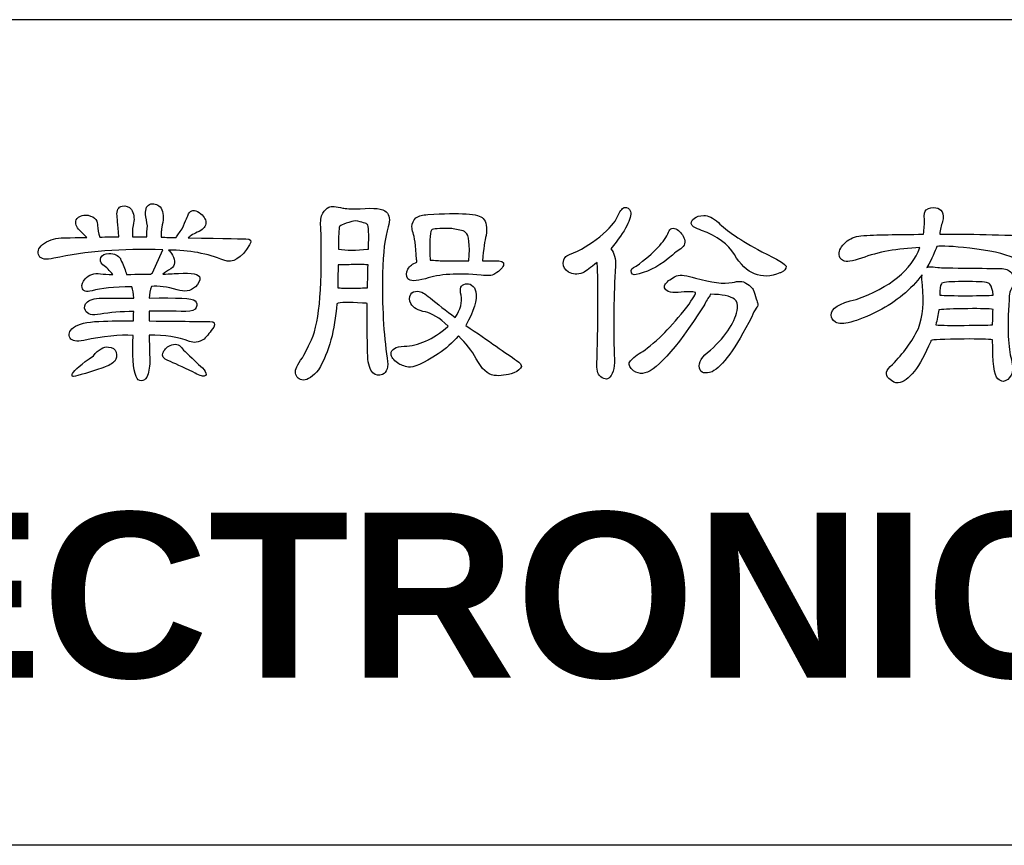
# Model space of a CAD drawing. Header units: millimetres. Extents: x -184 to 446, y -153 to 293.
# Tile 8 of 14: x 271 to 292, y -88 to -70. Entities that reach past the tile are written whole.
import ezdxf

# ---------------------------------------------------------------- set-up
doc = ezdxf.new("R2010")
doc.units = ezdxf.units.MM
doc.header["$LTSCALE"] = 23.1
doc.layers.get('0').update_dxf_attribs({"linetype": 'CONTINUOUS'})
doc.layers.add('delta', color=5, linetype='CONTINUOUS')
doc.layers.add('DRAWING FRAME', color=1, linetype='CONTINUOUS')
doc.styles.add('ROMANC', font='romanc')

# ---------------------------------------------------------------- blocks, each defined once
blk = doc.blocks.new('DELTA-TXT')
at = {"layer": 'delta'}
for points, knots in [([(19.75, 4.954), (19.737, 4.667), (19.751, 4.468), (19.795, 4.356), (19.795, 4.356), (19.811, 4.315), (19.837, 4.295), (19.873, 4.295), (19.873, 4.295), (19.903, 4.295), (19.928, 4.313), (19.949, 4.349), (19.949, 4.349), (19.978, 4.407), (19.993, 4.483), (19.993, 4.579), (19.993, 4.579), (19.991, 4.722), (19.988, 4.849), (19.983, 4.961), (19.983, 4.961), (20.211, 4.961), (20.407, 4.93), (20.571, 4.869), (20.571, 4.869), (20.632, 4.842), (20.703, 4.853), (20.783, 4.903), (20.783, 4.903), (20.831, 4.951), (20.877, 5.008), (20.923, 5.074), (20.923, 5.074), (20.953, 5.131), (20.935, 5.159), (20.868, 5.156), (20.868, 5.156), (20.848, 5.156), (20.552, 5.16), (19.983, 5.166), (19.983, 5.166), (19.983, 5.216), (19.983, 5.263), (19.983, 5.307), (19.983, 5.307), (20.147, 5.309), (20.326, 5.308), (20.52, 5.303), (20.52, 5.303), (20.604, 5.303), (20.654, 5.323), (20.67, 5.361), (20.67, 5.361), (20.684, 5.402), (20.678, 5.435), (20.653, 5.46), (20.653, 5.46), (20.617, 5.495), (20.394, 5.507), (19.987, 5.498), (19.987, 5.498), (19.987, 5.559), (19.996, 5.615), (20.017, 5.666), (20.017, 5.666), (20.12, 5.679), (20.245, 5.663), (20.393, 5.618), (20.393, 5.618), (20.498, 5.583), (20.586, 5.598), (20.656, 5.662), (20.656, 5.662), (20.704, 5.71), (20.726, 5.753), (20.721, 5.792), (20.721, 5.792), (20.715, 5.846), (20.611, 5.869), (20.41, 5.857), (20.41, 5.857), (20.367, 5.855), (20.292, 5.851), (20.184, 5.846), (20.184, 5.846), (20.212, 5.874), (20.251, 5.899), (20.301, 5.922), (20.301, 5.922), (20.365, 5.97), (20.373, 6.037), (20.325, 6.124), (20.325, 6.124), (20.304, 6.158), (20.285, 6.182), (20.267, 6.195), (20.267, 6.195), (20.568, 6.195), (20.835, 6.146), (21.07, 6.048), (21.07, 6.048), (21.2, 6), (21.325, 6.076), (21.446, 6.274), (21.446, 6.274), (21.48, 6.331), (21.462, 6.359), (21.391, 6.359), (21.391, 6.359), (21.384, 6.359), (21.104, 6.364), (20.55, 6.373), (20.55, 6.373), (20.585, 6.407), (20.638, 6.438), (20.711, 6.465), (20.711, 6.465), (20.775, 6.5), (20.808, 6.543), (20.81, 6.596), (20.81, 6.596), (20.81, 6.646), (20.777, 6.695), (20.711, 6.743), (20.711, 6.743), (20.643, 6.786), (20.592, 6.779), (20.557, 6.722), (20.557, 6.722), (20.548, 6.695), (20.517, 6.623), (20.465, 6.506), (20.465, 6.506), (20.424, 6.452), (20.394, 6.408), (20.376, 6.377), (20.376, 6.377), (20.305, 6.379), (20.232, 6.381), (20.157, 6.383), (20.157, 6.383), (20.159, 6.406), (20.16, 6.433), (20.16, 6.465), (20.16, 6.465), (20.163, 6.486), (20.167, 6.518), (20.174, 6.561), (20.174, 6.561), (20.197, 6.664), (20.191, 6.745), (20.157, 6.807), (20.157, 6.807), (20.121, 6.857), (20.072, 6.877), (20.01, 6.866), (20.01, 6.866), (19.953, 6.852), (19.927, 6.801), (19.932, 6.715), (19.932, 6.715), (19.94, 6.667), (19.95, 6.611), (19.959, 6.548), (19.959, 6.548), (19.952, 6.486), (19.95, 6.432), (19.952, 6.387), (19.952, 6.387), (19.882, 6.389), (19.811, 6.389), (19.74, 6.387), (19.74, 6.387), (19.74, 6.482), (19.746, 6.549), (19.757, 6.585), (19.757, 6.585), (19.773, 6.663), (19.763, 6.73), (19.726, 6.787), (19.726, 6.787), (19.692, 6.83), (19.647, 6.846), (19.59, 6.835), (19.59, 6.835), (19.535, 6.821), (19.511, 6.774), (19.518, 6.695), (19.518, 6.695), (19.518, 6.681), (19.527, 6.578), (19.545, 6.387), (19.545, 6.387), (19.454, 6.389), (19.362, 6.388), (19.268, 6.383), (19.268, 6.383), (19.248, 6.445), (19.236, 6.501), (19.235, 6.551), (19.235, 6.551), (19.236, 6.578), (19.229, 6.608), (19.211, 6.64), (19.211, 6.64), (19.187, 6.67), (19.15, 6.69), (19.097, 6.701), (19.097, 6.701), (19.054, 6.708), (19.017, 6.705), (18.985, 6.691), (18.985, 6.691), (18.944, 6.671), (18.921, 6.646), (18.917, 6.616), (18.917, 6.616), (18.91, 6.566), (18.936, 6.514), (18.995, 6.462), (18.995, 6.462), (19.024, 6.432), (19.053, 6.405), (19.08, 6.38), (19.08, 6.38), (19.023, 6.382), (18.967, 6.381), (18.91, 6.377), (18.91, 6.377), (18.805, 6.374), (18.736, 6.373), (18.704, 6.373), (18.704, 6.373), (18.6, 6.364), (18.509, 6.332), (18.434, 6.278), (18.434, 6.278), (18.37, 6.22), (18.354, 6.164), (18.383, 6.11), (18.383, 6.11), (18.412, 6.062), (18.484, 6.051), (18.599, 6.076), (18.599, 6.076), (19.059, 6.178), (19.587, 6.219), (20.184, 6.199), (20.184, 6.199), (20.184, 6.199), (20.031, 5.867), (20.031, 5.867), (20.031, 5.867), (20.022, 5.86), (20.015, 5.852), (20.01, 5.844), (20.01, 5.844), (19.946, 5.85), (19.828, 5.849), (19.655, 5.84), (19.655, 5.84), (19.641, 5.901), (19.617, 5.965), (19.583, 6.031), (19.583, 6.031), (19.576, 6.045), (19.571, 6.059), (19.566, 6.072), (19.566, 6.072), (19.536, 6.122), (19.48, 6.147), (19.398, 6.147), (19.398, 6.147), (19.341, 6.147), (19.303, 6.128), (19.282, 6.089), (19.282, 6.089), (19.266, 6.055), (19.275, 6.019), (19.309, 5.98), (19.309, 5.98), (19.364, 5.946), (19.413, 5.899), (19.456, 5.84), (19.456, 5.84), (19.382, 5.842), (19.322, 5.846), (19.279, 5.85), (19.279, 5.85), (19.181, 5.864), (19.106, 5.84), (19.053, 5.778), (19.053, 5.778), (19.017, 5.735), (19.002, 5.693), (19.009, 5.652), (19.009, 5.652), (19.017, 5.597), (19.066, 5.581), (19.156, 5.604), (19.156, 5.604), (19.279, 5.64), (19.471, 5.66), (19.733, 5.662), (19.733, 5.662), (19.747, 5.621), (19.756, 5.565), (19.761, 5.495), (19.761, 5.495), (19.624, 5.497), (19.487, 5.497), (19.351, 5.495), (19.351, 5.495), (19.218, 5.502), (19.131, 5.484), (19.087, 5.443), (19.087, 5.443), (19.044, 5.407), (19.034, 5.365), (19.057, 5.317), (19.057, 5.317), (19.086, 5.26), (19.159, 5.243), (19.275, 5.265), (19.275, 5.265), (19.412, 5.288), (19.574, 5.301), (19.761, 5.303), (19.761, 5.303), (19.758, 5.26), (19.757, 5.214), (19.757, 5.166), (19.757, 5.166), (19.598, 5.169), (19.43, 5.166), (19.255, 5.16), (19.255, 5.16), (19.077, 5.153), (18.953, 5.123), (18.882, 5.07), (18.882, 5.07), (18.821, 5.016), (18.805, 4.965), (18.834, 4.917), (18.834, 4.917), (18.864, 4.873), (18.93, 4.862), (19.033, 4.883), (19.033, 4.883), (19.322, 4.944), (19.561, 4.968), (19.75, 4.954)], [0, 0, 0, 0, 0.011364, 0.011364, 0.011364, 0.011364, 0.022727, 0.022727, 0.022727, 0.022727, 0.034091, 0.034091, 0.034091, 0.034091, 0.045455, 0.045455, 0.045455, 0.045455, 0.056818, 0.056818, 0.056818, 0.056818, 0.068182, 0.068182, 0.068182, 0.068182, 0.079545, 0.079545, 0.079545, 0.079545, 0.090909, 0.090909, 0.090909, 0.090909, 0.102273, 0.102273, 0.102273, 0.102273, 0.113636, 0.113636, 0.113636, 0.113636, 0.125, 0.125, 0.125, 0.125, 0.136364, 0.136364, 0.136364, 0.136364, 0.147727, 0.147727, 0.147727, 0.147727, 0.159091, 0.159091, 0.159091, 0.159091, 0.170455, 0.170455, 0.170455, 0.170455, 0.181818, 0.181818, 0.181818, 0.181818, 0.193182, 0.193182, 0.193182, 0.193182, 0.204545, 0.204545, 0.204545, 0.204545, 0.215909, 0.215909, 0.215909, 0.215909, 0.227273, 0.227273, 0.227273, 0.227273, 0.238636, 0.238636, 0.238636, 0.238636, 0.25, 0.25, 0.25, 0.25, 0.261364, 0.261364, 0.261364, 0.261364, 0.272727, 0.272727, 0.272727, 0.272727, 0.284091, 0.284091, 0.284091, 0.284091, 0.295455, 0.295455, 0.295455, 0.295455, 0.306818, 0.306818, 0.306818, 0.306818, 0.318182, 0.318182, 0.318182, 0.318182, 0.329545, 0.329545, 0.329545, 0.329545, 0.340909, 0.340909, 0.340909, 0.340909, 0.352273, 0.352273, 0.352273, 0.352273, 0.363636, 0.363636, 0.363636, 0.363636, 0.375, 0.375, 0.375, 0.375, 0.386364, 0.386364, 0.386364, 0.386364, 0.397727, 0.397727, 0.397727, 0.397727, 0.409091, 0.409091, 0.409091, 0.409091, 0.420455, 0.420455, 0.420455, 0.420455, 0.431818, 0.431818, 0.431818, 0.431818, 0.443182, 0.443182, 0.443182, 0.443182, 0.454545, 0.454545, 0.454545, 0.454545, 0.465909, 0.465909, 0.465909, 0.465909, 0.477273, 0.477273, 0.477273, 0.477273, 0.488636, 0.488636, 0.488636, 0.488636, 0.5, 0.5, 0.5, 0.5, 0.511364, 0.511364, 0.511364, 0.511364, 0.522727, 0.522727, 0.522727, 0.522727, 0.534091, 0.534091, 0.534091, 0.534091, 0.545455, 0.545455, 0.545455, 0.545455, 0.556818, 0.556818, 0.556818, 0.556818, 0.568182, 0.568182, 0.568182, 0.568182, 0.579545, 0.579545, 0.579545, 0.579545, 0.590909, 0.590909, 0.590909, 0.590909, 0.602273, 0.602273, 0.602273, 0.602273, 0.613636, 0.613636, 0.613636, 0.613636, 0.625, 0.625, 0.625, 0.625, 0.636364, 0.636364, 0.636364, 0.636364, 0.647727, 0.647727, 0.647727, 0.647727, 0.659091, 0.659091, 0.659091, 0.659091, 0.670455, 0.670455, 0.670455, 0.670455, 0.681818, 0.681818, 0.681818, 0.681818, 0.693182, 0.693182, 0.693182, 0.693182, 0.704545, 0.704545, 0.704545, 0.704545, 0.715909, 0.715909, 0.715909, 0.715909, 0.727273, 0.727273, 0.727273, 0.727273, 0.738636, 0.738636, 0.738636, 0.738636, 0.75, 0.75, 0.75, 0.75, 0.761364, 0.761364, 0.761364, 0.761364, 0.772727, 0.772727, 0.772727, 0.772727, 0.784091, 0.784091, 0.784091, 0.784091, 0.795455, 0.795455, 0.795455, 0.795455, 0.806818, 0.806818, 0.806818, 0.806818, 0.818182, 0.818182, 0.818182, 0.818182, 0.829545, 0.829545, 0.829545, 0.829545, 0.840909, 0.840909, 0.840909, 0.840909, 0.852273, 0.852273, 0.852273, 0.852273, 0.863636, 0.863636, 0.863636, 0.863636, 0.875, 0.875, 0.875, 0.875, 0.886364, 0.886364, 0.886364, 0.886364, 0.897727, 0.897727, 0.897727, 0.897727, 0.909091, 0.909091, 0.909091, 0.909091, 0.920455, 0.920455, 0.920455, 0.920455, 0.931818, 0.931818, 0.931818, 0.931818, 0.943182, 0.943182, 0.943182, 0.943182, 0.954545, 0.954545, 0.954545, 0.954545, 0.965909, 0.965909, 0.965909, 0.965909, 0.977273, 0.977273, 0.977273, 0.977273, 0.988636, 0.988636, 0.988636, 0.988636, 1, 1, 1, 1]), ([(22.712, 5.416), (22.76, 5.439), (22.885, 5.442), (23.088, 5.426), (23.088, 5.426), (23.109, 5.426), (23.132, 5.424), (23.157, 5.419), (23.157, 5.419), (23.154, 5.048), (23.157, 4.793), (23.163, 4.654), (23.163, 4.654), (23.17, 4.535), (23.194, 4.454), (23.235, 4.411), (23.235, 4.411), (23.279, 4.374), (23.327, 4.366), (23.378, 4.387), (23.378, 4.387), (23.443, 4.417), (23.465, 4.495), (23.447, 4.623), (23.447, 4.623), (23.392, 4.974), (23.37, 5.386), (23.378, 5.86), (23.378, 5.86), (23.385, 6.161), (23.413, 6.385), (23.461, 6.534), (23.461, 6.534), (23.49, 6.632), (23.481, 6.705), (23.433, 6.752), (23.433, 6.752), (23.385, 6.8), (23.258, 6.814), (23.051, 6.794), (23.051, 6.794), (22.918, 6.794), (22.835, 6.798), (22.801, 6.807), (22.801, 6.807), (22.703, 6.83), (22.635, 6.835), (22.596, 6.821), (22.596, 6.821), (22.566, 6.805), (22.538, 6.775), (22.51, 6.732), (22.51, 6.732), (22.483, 6.682), (22.473, 6.616), (22.479, 6.534), (22.479, 6.534), (22.509, 5.718), (22.465, 5.171), (22.346, 4.893), (22.346, 4.893), (22.31, 4.818), (22.265, 4.73), (22.213, 4.63), (22.213, 4.63), (22.138, 4.532), (22.104, 4.458), (22.111, 4.408), (22.111, 4.408), (22.126, 4.344), (22.165, 4.31), (22.227, 4.305), (22.227, 4.305), (22.29, 4.307), (22.364, 4.358), (22.449, 4.456), (22.449, 4.456), (22.6, 4.715), (22.687, 5.036), (22.712, 5.416)], [0, 0, 0, 0, 0.05, 0.05, 0.05, 0.05, 0.1, 0.1, 0.1, 0.1, 0.15, 0.15, 0.15, 0.15, 0.2, 0.2, 0.2, 0.2, 0.25, 0.25, 0.25, 0.25, 0.3, 0.3, 0.3, 0.3, 0.35, 0.35, 0.35, 0.35, 0.4, 0.4, 0.4, 0.4, 0.45, 0.45, 0.45, 0.45, 0.5, 0.5, 0.5, 0.5, 0.55, 0.55, 0.55, 0.55, 0.6, 0.6, 0.6, 0.6, 0.65, 0.65, 0.65, 0.65, 0.7, 0.7, 0.7, 0.7, 0.75, 0.75, 0.75, 0.75, 0.8, 0.8, 0.8, 0.8, 0.85, 0.85, 0.85, 0.85, 0.9, 0.9, 0.9, 0.9, 0.95, 0.95, 0.95, 0.95, 1, 1, 1, 1]), ([(23.878, 6.021), (23.816, 5.998), (23.772, 5.964), (23.744, 5.919), (23.744, 5.919), (23.717, 5.869), (23.718, 5.821), (23.748, 5.778), (23.748, 5.778), (23.777, 5.742), (23.862, 5.742), (24.001, 5.778), (24.001, 5.778), (24.202, 5.846), (24.472, 5.865), (24.814, 5.833), (24.814, 5.833), (24.899, 5.817), (24.965, 5.822), (25.013, 5.85), (25.013, 5.85), (25.09, 5.9), (25.132, 5.946), (25.139, 5.987), (25.139, 5.987), (25.148, 6.023), (25.104, 6.041), (25.006, 6.041), (25.006, 6.041), (24.949, 6.041), (24.891, 6.041), (24.832, 6.041), (24.832, 6.041), (24.847, 6.215), (24.864, 6.336), (24.883, 6.407), (24.883, 6.407), (24.899, 6.526), (24.885, 6.609), (24.842, 6.657), (24.842, 6.657), (24.78, 6.725), (24.511, 6.744), (24.035, 6.712), (24.035, 6.712), (23.964, 6.709), (23.908, 6.694), (23.864, 6.664), (23.864, 6.664), (23.828, 6.629), (23.808, 6.586), (23.806, 6.534), (23.806, 6.534), (23.806, 6.511), (23.812, 6.481), (23.823, 6.445), (23.823, 6.445), (23.843, 6.395), (23.861, 6.266), (23.874, 6.059), (23.874, 6.059), (23.874, 6.049), (23.875, 6.037), (23.878, 6.021)], [0, 0, 0, 0, 0.0625, 0.0625, 0.0625, 0.0625, 0.125, 0.125, 0.125, 0.125, 0.1875, 0.1875, 0.1875, 0.1875, 0.25, 0.25, 0.25, 0.25, 0.3125, 0.3125, 0.3125, 0.3125, 0.375, 0.375, 0.375, 0.375, 0.4375, 0.4375, 0.4375, 0.4375, 0.5, 0.5, 0.5, 0.5, 0.5625, 0.5625, 0.5625, 0.5625, 0.625, 0.625, 0.625, 0.625, 0.6875, 0.6875, 0.6875, 0.6875, 0.75, 0.75, 0.75, 0.75, 0.8125, 0.8125, 0.8125, 0.8125, 0.875, 0.875, 0.875, 0.875, 0.9375, 0.9375, 0.9375, 0.9375, 1, 1, 1, 1]), ([(26.498, 6.017), (26.498, 6.016), (26.499, 6.012), (26.501, 6.007), (26.501, 6.007), (26.515, 5.706), (26.514, 5.241), (26.498, 4.613), (26.498, 4.613), (26.489, 4.494), (26.499, 4.415), (26.528, 4.377), (26.528, 4.377), (26.592, 4.313), (26.644, 4.304), (26.682, 4.349), (26.682, 4.349), (26.739, 4.407), (26.761, 4.513), (26.747, 4.671), (26.747, 4.671), (26.734, 5.108), (26.739, 5.54), (26.764, 5.967), (26.764, 5.967), (26.771, 6.069), (26.749, 6.152), (26.699, 6.216), (26.699, 6.216), (26.913, 6.478), (27.008, 6.659), (26.983, 6.759), (26.983, 6.759), (26.967, 6.803), (26.937, 6.821), (26.894, 6.814), (26.894, 6.814), (26.86, 6.805), (26.826, 6.758), (26.791, 6.674), (26.791, 6.674), (26.762, 6.605), (26.678, 6.511), (26.539, 6.39), (26.539, 6.39), (26.4, 6.279), (26.253, 6.192), (26.098, 6.131), (26.098, 6.131), (26.04, 6.114), (26.01, 6.073), (26.006, 6.007), (26.006, 6.007), (26.006, 5.953), (26.032, 5.909), (26.084, 5.877), (26.084, 5.877), (26.141, 5.841), (26.21, 5.838), (26.293, 5.867), (26.293, 5.867), (26.336, 5.89), (26.404, 5.94), (26.498, 6.017)], [0, 0, 0, 0, 0.0625, 0.0625, 0.0625, 0.0625, 0.125, 0.125, 0.125, 0.125, 0.1875, 0.1875, 0.1875, 0.1875, 0.25, 0.25, 0.25, 0.25, 0.3125, 0.3125, 0.3125, 0.3125, 0.375, 0.375, 0.375, 0.375, 0.4375, 0.4375, 0.4375, 0.4375, 0.5, 0.5, 0.5, 0.5, 0.5625, 0.5625, 0.5625, 0.5625, 0.625, 0.625, 0.625, 0.625, 0.6875, 0.6875, 0.6875, 0.6875, 0.75, 0.75, 0.75, 0.75, 0.8125, 0.8125, 0.8125, 0.8125, 0.875, 0.875, 0.875, 0.875, 0.9375, 0.9375, 0.9375, 0.9375, 1, 1, 1, 1]), ([(31.356, 4.883), (31.372, 4.892), (31.532, 4.898), (31.835, 4.903), (31.835, 4.903), (32.047, 4.905), (32.185, 4.901), (32.249, 4.89), (32.249, 4.89), (32.249, 4.561), (32.274, 4.373), (32.324, 4.325), (32.324, 4.325), (32.351, 4.303), (32.379, 4.29), (32.406, 4.288), (32.406, 4.288), (32.454, 4.297), (32.491, 4.327), (32.519, 4.377), (32.519, 4.377), (32.546, 4.434), (32.547, 4.51), (32.522, 4.606), (32.522, 4.606), (32.474, 4.77), (32.463, 5.058), (32.488, 5.471), (32.488, 5.471), (32.488, 5.553), (32.506, 5.619), (32.543, 5.669), (32.543, 5.669), (32.565, 5.705), (32.576, 5.738), (32.573, 5.768), (32.573, 5.768), (32.566, 5.804), (32.55, 5.837), (32.522, 5.864), (32.522, 5.864), (32.486, 5.907), (32.433, 5.929), (32.365, 5.929), (32.365, 5.929), (32.324, 5.929), (32.179, 5.93), (31.931, 5.932), (31.931, 5.932), (31.658, 5.935), (31.498, 5.938), (31.452, 5.943), (31.452, 5.943), (31.397, 5.949), (31.36, 5.953), (31.34, 5.953), (31.34, 5.953), (31.323, 5.953), (31.309, 5.949), (31.295, 5.943), (31.295, 5.943), (31.366, 6.072), (31.414, 6.175), (31.439, 6.25), (31.439, 6.25), (31.509, 6.259), (31.669, 6.25), (31.917, 6.223), (31.917, 6.223), (32.2, 6.193), (32.416, 6.144), (32.566, 6.076), (32.566, 6.076), (32.71, 6.028), (32.833, 6.055), (32.936, 6.158), (32.936, 6.158), (33.02, 6.256), (33.058, 6.317), (33.048, 6.342), (33.048, 6.342), (33.04, 6.372), (32.994, 6.389), (32.912, 6.394), (32.912, 6.394), (32.379, 6.421), (31.901, 6.431), (31.48, 6.425), (31.48, 6.425), (31.489, 6.493), (31.502, 6.554), (31.52, 6.609), (31.52, 6.609), (31.537, 6.666), (31.536, 6.714), (31.517, 6.752), (31.517, 6.752), (31.494, 6.787), (31.464, 6.806), (31.425, 6.811), (31.425, 6.811), (31.37, 6.818), (31.323, 6.808), (31.285, 6.783), (31.285, 6.783), (31.262, 6.761), (31.253, 6.713), (31.257, 6.64), (31.257, 6.64), (31.26, 6.578), (31.255, 6.506), (31.244, 6.425), (31.244, 6.425), (30.861, 6.425), (30.558, 6.418), (30.334, 6.404), (30.334, 6.404), (30.246, 6.397), (30.172, 6.365), (30.112, 6.308), (30.112, 6.308), (30.049, 6.251), (30.016, 6.193), (30.016, 6.134), (30.016, 6.134), (30.019, 6.09), (30.04, 6.06), (30.082, 6.041), (30.082, 6.041), (30.118, 6.019), (30.205, 6.031), (30.345, 6.079), (30.345, 6.079), (30.584, 6.168), (30.866, 6.219), (31.193, 6.233), (31.193, 6.233), (31.069, 5.905), (30.76, 5.653), (30.263, 5.478), (30.263, 5.478), (30.016, 5.423), (29.896, 5.346), (29.9, 5.248), (29.9, 5.248), (29.903, 5.212), (29.924, 5.179), (29.965, 5.149), (29.965, 5.149), (30.054, 5.094), (30.263, 5.149), (30.591, 5.313), (30.591, 5.313), (30.851, 5.446), (31.061, 5.62), (31.223, 5.837), (31.223, 5.837), (31.216, 5.8), (31.219, 5.748), (31.23, 5.682), (31.23, 5.682), (31.253, 5.443), (31.233, 5.235), (31.172, 5.057), (31.172, 5.057), (31.076, 4.866), (30.95, 4.691), (30.792, 4.534), (30.792, 4.534), (30.697, 4.452), (30.68, 4.384), (30.741, 4.329), (30.741, 4.329), (30.791, 4.281), (30.835, 4.26), (30.875, 4.264), (30.875, 4.264), (31.032, 4.291), (31.19, 4.492), (31.349, 4.866), (31.349, 4.866), (31.349, 4.873), (31.352, 4.878), (31.356, 4.883)], [0, 0, 0, 0, 0.021739, 0.021739, 0.021739, 0.021739, 0.043478, 0.043478, 0.043478, 0.043478, 0.065217, 0.065217, 0.065217, 0.065217, 0.086957, 0.086957, 0.086957, 0.086957, 0.108696, 0.108696, 0.108696, 0.108696, 0.130435, 0.130435, 0.130435, 0.130435, 0.152174, 0.152174, 0.152174, 0.152174, 0.173913, 0.173913, 0.173913, 0.173913, 0.195652, 0.195652, 0.195652, 0.195652, 0.217391, 0.217391, 0.217391, 0.217391, 0.23913, 0.23913, 0.23913, 0.23913, 0.26087, 0.26087, 0.26087, 0.26087, 0.282609, 0.282609, 0.282609, 0.282609, 0.304348, 0.304348, 0.304348, 0.304348, 0.326087, 0.326087, 0.326087, 0.326087, 0.347826, 0.347826, 0.347826, 0.347826, 0.369565, 0.369565, 0.369565, 0.369565, 0.391304, 0.391304, 0.391304, 0.391304, 0.413043, 0.413043, 0.413043, 0.413043, 0.434783, 0.434783, 0.434783, 0.434783, 0.456522, 0.456522, 0.456522, 0.456522, 0.478261, 0.478261, 0.478261, 0.478261, 0.5, 0.5, 0.5, 0.5, 0.521739, 0.521739, 0.521739, 0.521739, 0.543478, 0.543478, 0.543478, 0.543478, 0.565217, 0.565217, 0.565217, 0.565217, 0.586957, 0.586957, 0.586957, 0.586957, 0.608696, 0.608696, 0.608696, 0.608696, 0.630435, 0.630435, 0.630435, 0.630435, 0.652174, 0.652174, 0.652174, 0.652174, 0.673913, 0.673913, 0.673913, 0.673913, 0.695652, 0.695652, 0.695652, 0.695652, 0.717391, 0.717391, 0.717391, 0.717391, 0.73913, 0.73913, 0.73913, 0.73913, 0.76087, 0.76087, 0.76087, 0.76087, 0.782609, 0.782609, 0.782609, 0.782609, 0.804348, 0.804348, 0.804348, 0.804348, 0.826087, 0.826087, 0.826087, 0.826087, 0.847826, 0.847826, 0.847826, 0.847826, 0.869565, 0.869565, 0.869565, 0.869565, 0.891304, 0.891304, 0.891304, 0.891304, 0.913043, 0.913043, 0.913043, 0.913043, 0.934783, 0.934783, 0.934783, 0.934783, 0.956522, 0.956522, 0.956522, 0.956522, 0.978261, 0.978261, 0.978261, 0.978261, 1, 1, 1, 1]), ([(23.16, 6.209), (22.996, 6.188), (22.855, 6.188), (22.736, 6.209), (22.736, 6.209), (22.736, 6.401), (22.742, 6.51), (22.753, 6.537), (22.753, 6.537), (22.76, 6.558), (22.836, 6.586), (22.982, 6.623), (22.982, 6.623), (23.085, 6.602), (23.144, 6.584), (23.16, 6.568), (23.16, 6.568), (23.176, 6.552), (23.181, 6.432), (23.174, 6.209), (23.174, 6.209), (23.171, 6.211), (23.167, 6.211), (23.16, 6.209)], [0, 0, 0, 0, 0.166667, 0.166667, 0.166667, 0.166667, 0.333333, 0.333333, 0.333333, 0.333333, 0.5, 0.5, 0.5, 0.5, 0.666667, 0.666667, 0.666667, 0.666667, 0.833333, 0.833333, 0.833333, 0.833333, 1, 1, 1, 1]), ([(28.015, 6.482), (28.248, 6.398), (28.407, 6.281), (28.494, 6.131), (28.494, 6.131), (28.665, 5.844), (28.886, 5.754), (29.157, 5.864), (29.157, 5.864), (29.159, 5.866), (29.165, 5.869), (29.174, 5.87), (29.174, 5.87), (29.224, 5.894), (29.248, 5.923), (29.246, 5.96), (29.246, 5.96), (29.244, 5.987), (29.126, 6.058), (28.894, 6.171), (28.894, 6.171), (28.586, 6.338), (28.375, 6.479), (28.262, 6.596), (28.262, 6.596), (28.184, 6.666), (28.113, 6.7), (28.05, 6.698), (28.05, 6.698), (27.986, 6.696), (27.94, 6.683), (27.913, 6.66), (27.913, 6.66), (27.869, 6.624), (27.857, 6.591), (27.875, 6.561), (27.875, 6.561), (27.885, 6.538), (27.931, 6.512), (28.015, 6.482)], [0, 0, 0, 0, 0.1, 0.1, 0.1, 0.1, 0.2, 0.2, 0.2, 0.2, 0.3, 0.3, 0.3, 0.3, 0.4, 0.4, 0.4, 0.4, 0.5, 0.5, 0.5, 0.5, 0.6, 0.6, 0.6, 0.6, 0.7, 0.7, 0.7, 0.7, 0.8, 0.8, 0.8, 0.8, 0.9, 0.9, 0.9, 0.9, 1, 1, 1, 1]), ([(24.275, 6.041), (24.231, 6.041), (24.197, 6.042), (24.172, 6.045), (24.172, 6.045), (24.137, 6.047), (24.104, 6.048), (24.069, 6.048), (24.069, 6.048), (24.06, 6.297), (24.067, 6.443), (24.09, 6.486), (24.09, 6.486), (24.11, 6.506), (24.2, 6.514), (24.36, 6.51), (24.36, 6.51), (24.423, 6.503), (24.487, 6.492), (24.551, 6.476), (24.551, 6.476), (24.567, 6.469), (24.578, 6.461), (24.585, 6.452), (24.585, 6.452), (24.636, 6.415), (24.651, 6.279), (24.633, 6.041), (24.633, 6.041), (24.51, 6.041), (24.391, 6.041), (24.275, 6.041)], [0, 0, 0, 0, 0.125, 0.125, 0.125, 0.125, 0.25, 0.25, 0.25, 0.25, 0.375, 0.375, 0.375, 0.375, 0.5, 0.5, 0.5, 0.5, 0.625, 0.625, 0.625, 0.625, 0.75, 0.75, 0.75, 0.75, 0.875, 0.875, 0.875, 0.875, 1, 1, 1, 1]), ([(27.69, 6.199), (27.762, 6.24), (27.787, 6.291), (27.769, 6.353), (27.769, 6.353), (27.746, 6.414), (27.711, 6.461), (27.664, 6.493), (27.664, 6.493), (27.602, 6.529), (27.56, 6.517), (27.537, 6.455), (27.537, 6.455), (27.489, 6.325), (27.332, 6.16), (27.065, 5.96), (27.065, 5.96), (27.004, 5.943), (26.981, 5.912), (26.997, 5.864), (26.997, 5.864), (27.01, 5.834), (27.048, 5.829), (27.109, 5.85), (27.109, 5.85), (27.269, 5.891), (27.431, 5.982), (27.595, 6.124), (27.595, 6.124), (27.636, 6.16), (27.668, 6.185), (27.69, 6.199)], [0, 0, 0, 0, 0.125, 0.125, 0.125, 0.125, 0.25, 0.25, 0.25, 0.25, 0.375, 0.375, 0.375, 0.375, 0.5, 0.5, 0.5, 0.5, 0.625, 0.625, 0.625, 0.625, 0.75, 0.75, 0.75, 0.75, 0.875, 0.875, 0.875, 0.875, 1, 1, 1, 1]), ([(22.944, 5.642), (22.835, 5.642), (22.762, 5.644), (22.726, 5.649), (22.726, 5.649), (22.728, 5.751), (22.73, 5.862), (22.733, 5.98), (22.733, 5.98), (22.801, 5.98), (22.873, 5.982), (22.948, 5.987), (22.948, 5.987), (23.046, 5.989), (23.109, 5.987), (23.136, 5.98), (23.136, 5.98), (23.145, 5.98), (23.156, 5.98), (23.167, 5.98), (23.167, 5.98), (23.164, 5.864), (23.162, 5.753), (23.16, 5.649), (23.16, 5.649), (23.137, 5.646), (23.065, 5.644), (22.944, 5.642)], [0, 0, 0, 0, 0.142857, 0.142857, 0.142857, 0.142857, 0.285714, 0.285714, 0.285714, 0.285714, 0.428571, 0.428571, 0.428571, 0.428571, 0.571429, 0.571429, 0.571429, 0.571429, 0.714286, 0.714286, 0.714286, 0.714286, 0.857143, 0.857143, 0.857143, 0.857143, 1, 1, 1, 1]), ([(27.93, 5.58), (27.928, 5.578), (27.927, 5.572), (27.927, 5.563), (27.927, 5.563), (27.91, 5.513), (27.842, 5.414), (27.721, 5.265), (27.721, 5.265), (27.605, 5.127), (27.501, 5.014), (27.41, 4.927), (27.41, 4.927), (27.271, 4.802), (27.171, 4.723), (27.109, 4.691), (27.109, 4.691), (27.032, 4.641), (26.984, 4.596), (26.966, 4.555), (26.966, 4.555), (26.957, 4.525), (26.977, 4.487), (27.028, 4.442), (27.028, 4.442), (27.075, 4.412), (27.119, 4.4), (27.157, 4.404), (27.157, 4.404), (27.335, 4.413), (27.633, 4.74), (28.05, 5.385), (28.05, 5.385), (28.084, 5.456), (28.113, 5.504), (28.138, 5.529), (28.138, 5.529), (28.141, 5.535), (28.143, 5.544), (28.145, 5.553), (28.145, 5.553), (28.316, 5.553), (28.434, 5.529), (28.497, 5.481), (28.497, 5.481), (28.534, 5.451), (28.547, 5.408), (28.539, 5.351), (28.539, 5.351), (28.518, 5.166), (28.387, 4.963), (28.145, 4.739), (28.145, 4.739), (28.02, 4.65), (27.967, 4.564), (27.988, 4.48), (27.988, 4.48), (27.997, 4.443), (28.015, 4.421), (28.043, 4.414), (28.043, 4.414), (28.079, 4.405), (28.121, 4.41), (28.169, 4.428), (28.169, 4.428), (28.32, 4.499), (28.512, 4.765), (28.747, 5.228), (28.747, 5.228), (28.767, 5.283), (28.789, 5.324), (28.812, 5.351), (28.812, 5.351), (28.826, 5.367), (28.833, 5.387), (28.836, 5.412), (28.836, 5.412), (28.836, 5.419), (28.816, 5.481), (28.778, 5.597), (28.778, 5.597), (28.771, 5.631), (28.732, 5.671), (28.662, 5.717), (28.662, 5.717), (28.618, 5.747), (28.552, 5.748), (28.463, 5.724), (28.463, 5.724), (28.34, 5.701), (28.161, 5.723), (27.927, 5.789), (27.927, 5.789), (27.804, 5.829), (27.713, 5.84), (27.653, 5.82), (27.653, 5.82), (27.578, 5.785), (27.525, 5.748), (27.495, 5.706), (27.495, 5.706), (27.462, 5.663), (27.474, 5.626), (27.533, 5.594), (27.533, 5.594), (27.577, 5.578), (27.624, 5.573), (27.677, 5.58), (27.677, 5.58), (27.802, 5.594), (27.886, 5.594), (27.93, 5.58)], [0, 0, 0, 0, 0.035714, 0.035714, 0.035714, 0.035714, 0.071429, 0.071429, 0.071429, 0.071429, 0.107143, 0.107143, 0.107143, 0.107143, 0.142857, 0.142857, 0.142857, 0.142857, 0.178571, 0.178571, 0.178571, 0.178571, 0.214286, 0.214286, 0.214286, 0.214286, 0.25, 0.25, 0.25, 0.25, 0.285714, 0.285714, 0.285714, 0.285714, 0.321429, 0.321429, 0.321429, 0.321429, 0.357143, 0.357143, 0.357143, 0.357143, 0.392857, 0.392857, 0.392857, 0.392857, 0.428571, 0.428571, 0.428571, 0.428571, 0.464286, 0.464286, 0.464286, 0.464286, 0.5, 0.5, 0.5, 0.5, 0.535714, 0.535714, 0.535714, 0.535714, 0.571429, 0.571429, 0.571429, 0.571429, 0.607143, 0.607143, 0.607143, 0.607143, 0.642857, 0.642857, 0.642857, 0.642857, 0.678571, 0.678571, 0.678571, 0.678571, 0.714286, 0.714286, 0.714286, 0.714286, 0.75, 0.75, 0.75, 0.75, 0.785714, 0.785714, 0.785714, 0.785714, 0.821429, 0.821429, 0.821429, 0.821429, 0.857143, 0.857143, 0.857143, 0.857143, 0.892857, 0.892857, 0.892857, 0.892857, 0.928571, 0.928571, 0.928571, 0.928571, 0.964286, 0.964286, 0.964286, 0.964286, 1, 1, 1, 1]), ([(31.89, 5.532), (31.685, 5.532), (31.548, 5.535), (31.48, 5.542), (31.48, 5.542), (31.48, 5.627), (31.488, 5.681), (31.504, 5.706), (31.504, 5.706), (31.519, 5.727), (31.603, 5.737), (31.753, 5.737), (31.753, 5.737), (31.958, 5.74), (32.094, 5.736), (32.16, 5.727), (32.16, 5.727), (32.183, 5.72), (32.2, 5.711), (32.211, 5.7), (32.211, 5.7), (32.234, 5.67), (32.25, 5.617), (32.259, 5.539), (32.259, 5.539), (32.195, 5.537), (32.072, 5.534), (31.89, 5.532)], [0, 0, 0, 0, 0.142857, 0.142857, 0.142857, 0.142857, 0.285714, 0.285714, 0.285714, 0.285714, 0.428571, 0.428571, 0.428571, 0.428571, 0.571429, 0.571429, 0.571429, 0.571429, 0.714286, 0.714286, 0.714286, 0.714286, 0.857143, 0.857143, 0.857143, 0.857143, 1, 1, 1, 1]), ([(24.483, 4.947), (24.592, 4.843), (24.679, 4.731), (24.742, 4.613), (24.742, 4.613), (24.82, 4.467), (24.906, 4.387), (24.999, 4.373), (24.999, 4.373), (25.09, 4.364), (25.186, 4.377), (25.286, 4.411), (25.286, 4.411), (25.35, 4.44), (25.388, 4.471), (25.399, 4.503), (25.399, 4.503), (25.401, 4.524), (25.377, 4.554), (25.327, 4.592), (25.327, 4.592), (25.176, 4.697), (24.931, 4.867), (24.589, 5.101), (24.589, 5.101), (24.707, 5.309), (24.756, 5.472), (24.736, 5.59), (24.736, 5.59), (24.727, 5.633), (24.706, 5.666), (24.674, 5.686), (24.674, 5.686), (24.644, 5.706), (24.615, 5.712), (24.585, 5.703), (24.585, 5.703), (24.549, 5.694), (24.526, 5.678), (24.517, 5.655), (24.517, 5.655), (24.508, 5.626), (24.509, 5.587), (24.52, 5.539), (24.52, 5.539), (24.541, 5.441), (24.513, 5.333), (24.435, 5.214), (24.435, 5.214), (24.298, 5.317), (24.177, 5.412), (24.069, 5.502), (24.069, 5.502), (23.999, 5.563), (23.939, 5.595), (23.891, 5.597), (23.891, 5.597), (23.841, 5.6), (23.807, 5.584), (23.789, 5.553), (23.789, 5.553), (23.762, 5.509), (23.762, 5.465), (23.789, 5.419), (23.789, 5.419), (23.823, 5.358), (23.894, 5.317), (24.001, 5.296), (24.001, 5.296), (24.092, 5.281), (24.203, 5.211), (24.332, 5.088), (24.332, 5.088), (24.33, 5.088), (24.329, 5.087), (24.329, 5.084), (24.329, 5.084), (24.108, 4.898), (23.896, 4.802), (23.693, 4.797), (23.693, 4.797), (23.568, 4.795), (23.504, 4.757), (23.502, 4.684), (23.502, 4.684), (23.504, 4.641), (23.536, 4.598), (23.597, 4.555), (23.597, 4.555), (23.641, 4.525), (23.693, 4.506), (23.755, 4.496), (23.755, 4.496), (23.823, 4.483), (23.968, 4.547), (24.189, 4.688), (24.189, 4.688), (24.298, 4.763), (24.395, 4.849), (24.479, 4.944), (24.479, 4.944), (24.479, 4.946), (24.48, 4.947), (24.483, 4.947)], [0, 0, 0, 0, 0.038462, 0.038462, 0.038462, 0.038462, 0.076923, 0.076923, 0.076923, 0.076923, 0.115385, 0.115385, 0.115385, 0.115385, 0.153846, 0.153846, 0.153846, 0.153846, 0.192308, 0.192308, 0.192308, 0.192308, 0.230769, 0.230769, 0.230769, 0.230769, 0.269231, 0.269231, 0.269231, 0.269231, 0.307692, 0.307692, 0.307692, 0.307692, 0.346154, 0.346154, 0.346154, 0.346154, 0.384615, 0.384615, 0.384615, 0.384615, 0.423077, 0.423077, 0.423077, 0.423077, 0.461538, 0.461538, 0.461538, 0.461538, 0.5, 0.5, 0.5, 0.5, 0.538462, 0.538462, 0.538462, 0.538462, 0.576923, 0.576923, 0.576923, 0.576923, 0.615385, 0.615385, 0.615385, 0.615385, 0.653846, 0.653846, 0.653846, 0.653846, 0.692308, 0.692308, 0.692308, 0.692308, 0.730769, 0.730769, 0.730769, 0.730769, 0.769231, 0.769231, 0.769231, 0.769231, 0.807692, 0.807692, 0.807692, 0.807692, 0.846154, 0.846154, 0.846154, 0.846154, 0.884615, 0.884615, 0.884615, 0.884615, 0.923077, 0.923077, 0.923077, 0.923077, 0.961538, 0.961538, 0.961538, 0.961538, 1, 1, 1, 1]), ([(31.835, 5.101), (31.648, 5.099), (31.512, 5.101), (31.425, 5.108), (31.425, 5.108), (31.441, 5.184), (31.454, 5.257), (31.466, 5.327), (31.466, 5.327), (31.468, 5.327), (31.474, 5.327), (31.483, 5.327), (31.483, 5.327), (31.54, 5.336), (31.676, 5.342), (31.89, 5.344), (31.89, 5.344), (32.076, 5.346), (32.198, 5.343), (32.256, 5.334), (32.256, 5.334), (32.253, 5.259), (32.251, 5.184), (32.249, 5.108), (32.249, 5.108), (32.173, 5.106), (32.036, 5.104), (31.835, 5.101)], [0, 0, 0, 0, 0.142857, 0.142857, 0.142857, 0.142857, 0.285714, 0.285714, 0.285714, 0.285714, 0.428571, 0.428571, 0.428571, 0.428571, 0.571429, 0.571429, 0.571429, 0.571429, 0.714286, 0.714286, 0.714286, 0.714286, 0.857143, 0.857143, 0.857143, 0.857143, 1, 1, 1, 1]), ([(19.173, 4.66), (18.999, 4.537), (18.898, 4.452), (18.869, 4.404), (18.869, 4.404), (18.859, 4.384), (18.861, 4.369), (18.872, 4.36), (18.872, 4.36), (18.893, 4.353), (19.04, 4.395), (19.313, 4.486), (19.313, 4.486), (19.397, 4.516), (19.454, 4.548), (19.484, 4.582), (19.484, 4.582), (19.513, 4.618), (19.52, 4.662), (19.504, 4.712), (19.504, 4.712), (19.488, 4.755), (19.451, 4.78), (19.391, 4.787), (19.391, 4.787), (19.323, 4.794), (19.25, 4.752), (19.173, 4.66)], [0, 0, 0, 0, 0.142857, 0.142857, 0.142857, 0.142857, 0.285714, 0.285714, 0.285714, 0.285714, 0.428571, 0.428571, 0.428571, 0.428571, 0.571429, 0.571429, 0.571429, 0.571429, 0.714286, 0.714286, 0.714286, 0.714286, 0.857143, 0.857143, 0.857143, 0.857143, 1, 1, 1, 1]), ([(20.257, 4.589), (20.348, 4.552), (20.47, 4.498), (20.622, 4.425), (20.622, 4.425), (20.706, 4.377), (20.761, 4.356), (20.786, 4.363), (20.786, 4.363), (20.816, 4.372), (20.82, 4.395), (20.8, 4.432), (20.8, 4.432), (20.779, 4.465), (20.746, 4.5), (20.701, 4.534), (20.701, 4.534), (20.562, 4.666), (20.481, 4.746), (20.458, 4.774), (20.458, 4.774), (20.417, 4.828), (20.361, 4.841), (20.29, 4.811), (20.29, 4.811), (20.236, 4.783), (20.201, 4.746), (20.184, 4.698), (20.184, 4.698), (20.169, 4.655), (20.192, 4.618), (20.257, 4.589)], [0, 0, 0, 0, 0.125, 0.125, 0.125, 0.125, 0.25, 0.25, 0.25, 0.25, 0.375, 0.375, 0.375, 0.375, 0.5, 0.5, 0.5, 0.5, 0.625, 0.625, 0.625, 0.625, 0.75, 0.75, 0.75, 0.75, 0.875, 0.875, 0.875, 0.875, 1, 1, 1, 1])]:
    blk.add_open_spline(points, degree=3, knots=knots, dxfattribs=at)
at = {"layer": 'delta', "insert": (-0.199, 2.381), "char_height": 2.4, "width": 46.1845, "attachment_point": 1, "style": 'ROMANC'}
blk.add_mtext('\\fArial|b1|i0|c0|p34;DELTA ELECTRONICS, INC.', dxfattribs=at)

msp = doc.modelspace()

# ---------------------------------------------------------------- linework, layer by layer
at = {"layer": 'DRAWING FRAME', "color": 3}
for p, q in [((430.706, -70.2969), (202.706, -70.2969)), ((430.706, -88.2969), (202.706, -88.2969))]:
    msp.add_line(p, q, dxfattribs=at)

# ---------------------------------------------------------------- block references
at = {"xscale": 1.5, "yscale": 1.5, "zscale": 1.5}
msp.add_blockref('DELTA-TXT', (243.8451, -84.6135), dxfattribs=at)

doc.saveas('drawing.dxf')
